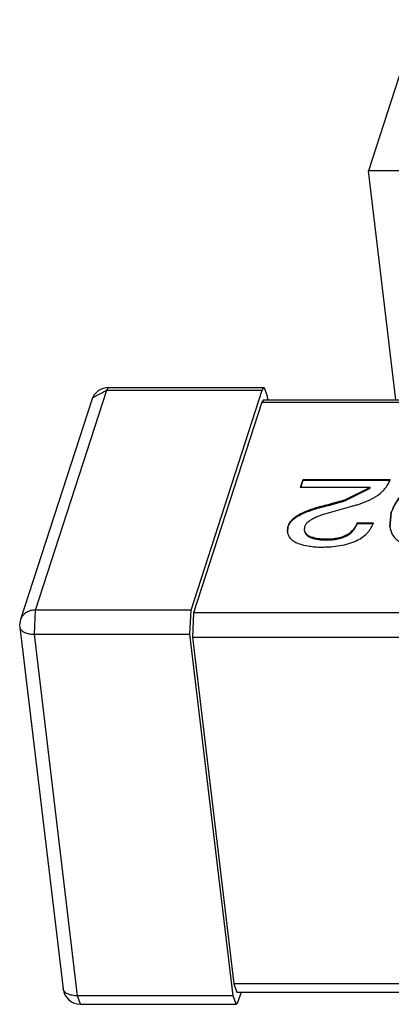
# Model space of a CAD drawing. Header units: millimetres. Extents: x -117 to 182, y -33 to 89.
# Tile 53 of 135: x -88.432 to -88.011, y -4.008 to -2.892. Entities that reach past the tile are written whole.
import ezdxf

# ---------------------------------------------------------------- set-up
doc = ezdxf.new("R2010")
doc.units = ezdxf.units.MM
doc.header["$LTSCALE"] = 1.21
doc.header["$MEASUREMENT"] = 0
doc.layers.get('0').update_dxf_attribs({"linetype": 'CONTINUOUS'})

msp = doc.modelspace()

# ---------------------------------------------------------------- linework, layer by layer
at = {"color": 7, "linetype": 'Continuous'}
for p, q in [((-87.9811, -2.8916), (-88.0366, -3.063)), ((-87.9876, -3.063), (-88.0366, -3.063)), ((-88.0056, -3.3227), (-88.0366, -3.063)), ((-88.4141, -3.5612), (-88.3334, -3.3119)), ((-88.3491, -3.32), (-88.3334, -3.3119)), ((-88.3334, -3.3119), (-88.3313, -3.3089)), ((-88.3334, -3.3119), (-88.1569, -3.3119)), ((-88.3313, -3.3089), (-88.1548, -3.309)), ((-88.2376, -3.5612), (-88.1569, -3.3119)), ((-88.1569, -3.3119), (-88.1548, -3.309)), ((-88.1548, -3.309), (-88.1515, -3.3186)), ((-88.3503, -3.3228), (-88.4311, -3.5721)), ((-88.1575, -3.3256), (-88.2349, -3.5645)), ((-88.1555, -3.3227), (-88.1575, -3.3256)), ((-88.1575, -3.3256), (-87.5731, -3.3256)), ((-88.1555, -3.3227), (-87.5721, -3.3227)), ((-88.1515, -3.3186), (-88.151, -3.3227)), ((-88.1135, -3.4222), (-88.1106, -3.4132)), ((-88.1131, -3.4222), (-88.1105, -3.4141)), ((-88.1106, -3.4132), (-88.0117, -3.4132)), ((-88.1105, -3.4141), (-88.1106, -3.4132)), ((-88.1105, -3.4141), (-88.0121, -3.4141)), ((-88.0347, -3.4222), (-88.1135, -3.4222)), ((-88.0347, -3.4222), (-88.0635, -3.4367)), ((-88.0634, -3.4375), (-88.0346, -3.423)), ((-88.0346, -3.423), (-88.0347, -3.4222)), ((-88.0635, -3.4367), (-88.0803, -3.4413)), ((-88.0802, -3.4422), (-88.0634, -3.4375)), ((-88.0635, -3.4367), (-88.0634, -3.4375)), ((-88.0802, -3.4422), (-88.0803, -3.4413)), ((-88.0765, -3.4494), (-88.0553, -3.4435)), ((-88.0107, -3.4503), (-88.0122, -3.4667)), ((-88.0106, -3.4511), (-88.0107, -3.4503)), ((-88.0122, -3.4667), (-88.0106, -3.4511)), ((-88.1279, -3.4669), (-88.1283, -3.4727)), ((-88.1282, -3.4727), (-88.1278, -3.4677)), ((-88.1278, -3.4677), (-88.1279, -3.4669)), ((-88.109, -3.4705), (-88.1088, -3.4673)), ((-88.0493, -3.4622), (-88.0308, -3.4622)), ((-88.0492, -3.4631), (-88.0493, -3.4622)), ((-88.0492, -3.4631), (-88.0312, -3.4631)), ((-88.0842, -3.4818), (-88.0843, -3.4809)), ((-88.4154, -3.5886), (-88.4141, -3.5612)), ((-88.2376, -3.5612), (-88.4141, -3.5612)), ((-88.2389, -3.5886), (-88.2376, -3.5612)), ((-88.2349, -3.5645), (-88.2362, -3.592)), ((-87.6502, -3.5645), (-88.2349, -3.5645)), ((-88.4319, -3.5806), (-88.3829, -3.9908)), ((-88.4154, -3.5886), (-88.2389, -3.5886)), ((-88.3664, -3.9988), (-88.4154, -3.5886)), ((-88.1899, -3.9988), (-88.2389, -3.5886)), ((-88.2362, -3.592), (-87.6503, -3.592)), ((-88.2362, -3.592), (-88.1892, -3.9851)), ((-87.6033, -3.9851), (-88.1892, -3.9851)), ((-88.1892, -3.9851), (-88.1859, -3.9947)), ((-88.1859, -3.9947), (-87.6021, -3.9947)), ((-88.181, -3.9947), (-88.1845, -4.0055)), ((-88.1899, -3.9988), (-88.3664, -3.9988)), ((-88.363, -4.0084), (-88.3664, -3.9988)), ((-88.363, -4.0084), (-88.1865, -4.0084)), ((-88.1865, -4.0084), (-88.1899, -3.9988)), ((-88.1845, -4.0055), (-88.1865, -4.0084))]:
    msp.add_line(p, q, dxfattribs=at)
for centre, radius, start, end in [((-88.3313, -3.3289), 0.02, 89.9976, 162.0553), ((-88.3369, -3.3272), 0.0142, 149.7866, 162.0195), ((-88.4121, -3.5782), 0.02, 162.0553, 186.8184), ((-88.363, -3.9884), 0.02, 186.8184, 269.9976)]:
    msp.add_arc(centre, radius, start, end, dxfattribs=at)
for points, knots in [([(-88.0553, -3.4435), (-88.0539, -3.4431), (-88.0511, -3.4424), (-88.047, -3.4411), (-88.0431, -3.4397), (-88.0393, -3.4382), (-88.0357, -3.4366), (-88.0322, -3.4348), (-88.029, -3.433), (-88.0251, -3.4305), (-88.0217, -3.4277), (-88.0187, -3.4247), (-88.0168, -3.4225), (-88.0152, -3.4202), (-88.0138, -3.4179), (-88.0126, -3.4156), (-88.012, -3.414), (-88.0117, -3.4132)], [0, 0, 0, 0, 0.078374, 0.155672, 0.231648, 0.305805, 0.378115, 0.447964, 0.515393, 0.579841, 0.699936, 0.755702, 0.808692, 0.859352, 0.907848, 0.954627, 1, 1, 1, 1]), ([(-87.9484, -3.412), (-87.9505, -3.412), (-87.9547, -3.4121), (-87.9609, -3.4127), (-87.9671, -3.4137), (-87.9749, -3.4156), (-87.9837, -3.4189), (-87.9925, -3.4243), (-87.9982, -3.4296), (-88.0019, -3.434), (-88.0042, -3.4372), (-88.0062, -3.4404), (-88.0079, -3.4437), (-88.0094, -3.447), (-88.0102, -3.4492), (-88.0107, -3.4503)], [0, 0, 0, 0, 0.079589, 0.159874, 0.240026, 0.318826, 0.466707, 0.596877, 0.711026, 0.763637, 0.813999, 0.862398, 0.909363, 0.95509, 1, 1, 1, 1]), ([(-88.0106, -3.4511), (-88.0101, -3.45), (-88.0093, -3.4478), (-88.0078, -3.4446), (-88.0061, -3.4413), (-88.0041, -3.438), (-88.0018, -3.4348), (-87.9981, -3.4305), (-87.9924, -3.4252), (-87.9836, -3.4197), (-87.9748, -3.4164), (-87.967, -3.4146), (-87.9608, -3.4136), (-87.9546, -3.413), (-87.9504, -3.4129), (-87.9483, -3.4128)], [0, 0, 0, 0, 0.04491, 0.090637, 0.137602, 0.186001, 0.236363, 0.288974, 0.403123, 0.533293, 0.681174, 0.759974, 0.840126, 0.920411, 1, 1, 1, 1]), ([(-88.0803, -3.4413), (-88.083, -3.442), (-88.0883, -3.4432), (-88.0962, -3.4454), (-88.1038, -3.4479), (-88.1098, -3.4503), (-88.1142, -3.4526), (-88.1173, -3.4543), (-88.1201, -3.4562), (-88.1225, -3.4582), (-88.1245, -3.4602), (-88.1261, -3.4624), (-88.1273, -3.4646), (-88.1277, -3.4661), (-88.1279, -3.4669)], [0, 0, 0, 0, 0.14789, 0.293691, 0.436151, 0.573021, 0.638352, 0.701121, 0.760472, 0.816189, 0.867741, 0.915091, 0.958946, 1, 1, 1, 1]), ([(-88.1278, -3.4677), (-88.1276, -3.467), (-88.1272, -3.4655), (-88.126, -3.4633), (-88.1244, -3.4611), (-88.1224, -3.459), (-88.1199, -3.457), (-88.1172, -3.4552), (-88.1141, -3.4534), (-88.1097, -3.4512), (-88.1037, -3.4488), (-88.0961, -3.4463), (-88.0882, -3.4441), (-88.0829, -3.4428), (-88.0802, -3.4422)], [0, 0, 0, 0, 0.041054, 0.084909, 0.132259, 0.183811, 0.239528, 0.298879, 0.361648, 0.426979, 0.563849, 0.706309, 0.85211, 1, 1, 1, 1]), ([(-88.1088, -3.4673), (-88.1087, -3.4668), (-88.1084, -3.4657), (-88.1076, -3.4642), (-88.1065, -3.4627), (-88.1051, -3.4613), (-88.1035, -3.46), (-88.1016, -3.4587), (-88.0995, -3.4575), (-88.0972, -3.4563), (-88.0949, -3.4553), (-88.0924, -3.4543), (-88.0899, -3.4534), (-88.0864, -3.4522), (-88.0819, -3.4508), (-88.0783, -3.4499), (-88.0765, -3.4494)], [0, 0, 0, 0, 0.040722, 0.084602, 0.132128, 0.184209, 0.240334, 0.300143, 0.363233, 0.428462, 0.496218, 0.565468, 0.635849, 0.707399, 0.852563, 1, 1, 1, 1]), ([(-88.1283, -3.4727), (-88.1281, -3.474), (-88.1274, -3.4767), (-88.125, -3.4803), (-88.1212, -3.4834), (-88.1142, -3.4868), (-88.1058, -3.4886), (-88.0968, -3.4896), (-88.092, -3.4898), (-88.0896, -3.4899)], [0, 0, 0, 0, 0.085219, 0.176434, 0.280951, 0.402162, 0.685573, 0.840369, 1, 1, 1, 1]), ([(-88.0843, -3.4809), (-88.0858, -3.4809), (-88.0881, -3.4808), (-88.0911, -3.4806), (-88.0953, -3.4801), (-88.0999, -3.4792), (-88.104, -3.4774), (-88.1058, -3.4761), (-88.1072, -3.4749), (-88.1082, -3.4733), (-88.1088, -3.4717), (-88.1089, -3.4709), (-88.109, -3.4705)], [0, 0, 0, 0, 0.158943, 0.237048, 0.313584, 0.59827, 0.720188, 0.774438, 0.824977, 0.915537, 0.958057, 1, 1, 1, 1]), ([(-88.1089, -3.4714), (-88.1088, -3.4718), (-88.1087, -3.4726), (-88.1081, -3.4742), (-88.1071, -3.4757), (-88.1057, -3.477), (-88.1039, -3.4782), (-88.0998, -3.4801), (-88.0952, -3.481), (-88.091, -3.4815), (-88.088, -3.4817), (-88.0857, -3.4817), (-88.0842, -3.4818)], [0, 0, 0, 0, 0.041945, 0.084465, 0.175018, 0.225551, 0.279798, 0.401709, 0.686399, 0.762939, 0.841048, 1, 1, 1, 1]), ([(-88.0896, -3.4899), (-88.0878, -3.4898), (-88.0844, -3.4897), (-88.0775, -3.4893), (-88.0689, -3.4883), (-88.0605, -3.4864), (-88.0542, -3.4843), (-88.0486, -3.4819), (-88.0426, -3.4784), (-88.0378, -3.474), (-88.0349, -3.4704), (-88.0332, -3.4677), (-88.0319, -3.465), (-88.0311, -3.4631), (-88.0308, -3.4622)], [0, 0, 0, 0, 0.074685, 0.149833, 0.300655, 0.44897, 0.520362, 0.588416, 0.712388, 0.81961, 0.868147, 0.914007, 0.957701, 1, 1, 1, 1]), ([(-88.0493, -3.4622), (-88.0495, -3.4628), (-88.0499, -3.4639), (-88.0508, -3.4657), (-88.0518, -3.4674), (-88.0533, -3.4697), (-88.0554, -3.4719), (-88.0578, -3.474), (-88.0607, -3.476), (-88.0642, -3.4777), (-88.068, -3.4789), (-88.0712, -3.4797), (-88.0744, -3.4803), (-88.0777, -3.4807), (-88.081, -3.4809), (-88.0832, -3.4809), (-88.0843, -3.4809)], [0, 0, 0, 0, 0.043606, 0.088292, 0.134503, 0.182595, 0.286945, 0.343731, 0.405114, 0.540536, 0.614156, 0.690261, 0.767765, 0.845623, 0.92316, 1, 1, 1, 1]), ([(-88.0842, -3.4818), (-88.0831, -3.4818), (-88.0809, -3.4817), (-88.0776, -3.4815), (-88.0743, -3.4811), (-88.0711, -3.4806), (-88.0679, -3.4798), (-88.0641, -3.4785), (-88.0606, -3.4768), (-88.0577, -3.4748), (-88.0553, -3.4727), (-88.0532, -3.4706), (-88.0516, -3.4682), (-88.0507, -3.4665), (-88.0498, -3.4648), (-88.0494, -3.4636), (-88.0492, -3.4631)], [0, 0, 0, 0, 0.07684, 0.154377, 0.232235, 0.309739, 0.385844, 0.459464, 0.594886, 0.656269, 0.713055, 0.817405, 0.865497, 0.911708, 0.956394, 1, 1, 1, 1]), ([(-88.0122, -3.4667), (-88.012, -3.4682), (-88.0114, -3.4712), (-88.0096, -3.4756), (-88.0066, -3.4797), (-88.0023, -3.4833), (-87.9966, -3.4863), (-87.991, -3.4879), (-87.9861, -3.4889), (-87.982, -3.4894), (-87.9779, -3.4897), (-87.9751, -3.4898), (-87.9737, -3.4899)], [0, 0, 0, 0, 0.090753, 0.183922, 0.283564, 0.394852, 0.522771, 0.669013, 0.747881, 0.829737, 0.914081, 1, 1, 1, 1]), ([(-88.4141, -3.5612), (-88.416, -3.5612), (-88.4198, -3.5616), (-88.4249, -3.5639), (-88.4289, -3.5674), (-88.4306, -3.5705), (-88.4311, -3.5721)], [0, 0, 0, 0, 0.267996, 0.523229, 0.765688, 1, 1, 1, 1]), ([(-88.4319, -3.5806), (-88.4318, -3.5812), (-88.4315, -3.5824), (-88.4304, -3.5839), (-88.4288, -3.5853), (-88.426, -3.587), (-88.4214, -3.5883), (-88.4175, -3.5886), (-88.4154, -3.5886)], [0, 0, 0, 0, 0.087347, 0.181114, 0.286026, 0.40441, 0.680984, 1, 1, 1, 1]), ([(-88.3664, -3.9988), (-88.3685, -3.9988), (-88.3724, -3.9985), (-88.3769, -3.9971), (-88.3798, -3.9955), (-88.3814, -3.9941), (-88.3825, -3.9925), (-88.3828, -3.9914), (-88.3829, -3.9908)], [0, 0, 0, 0, 0.319016, 0.59559, 0.713974, 0.818886, 0.912653, 1, 1, 1, 1])]:
    msp.add_open_spline(points, degree=3, knots=knots, dxfattribs=at)

doc.saveas('drawing.dxf')
